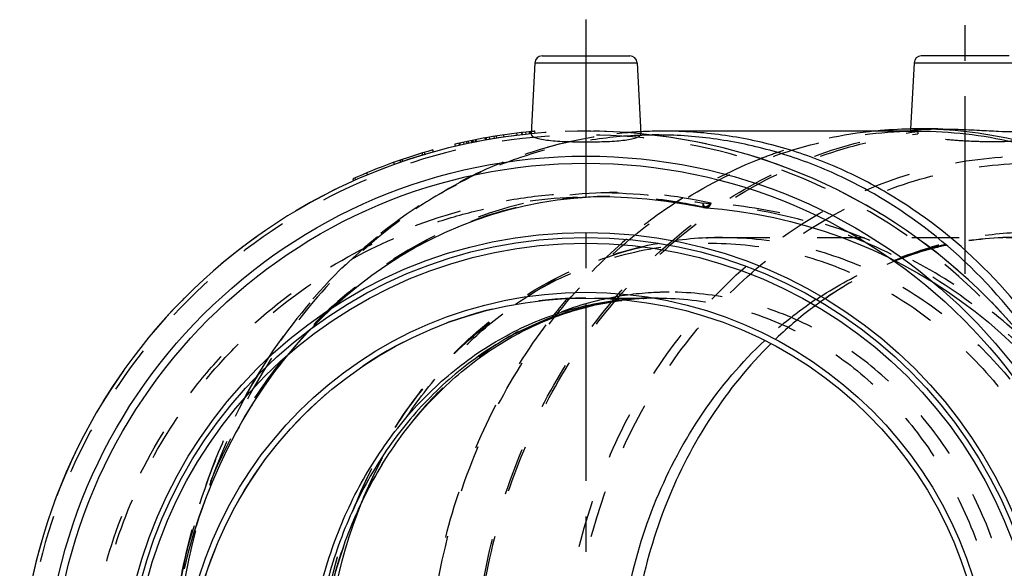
# Model space of a CAD drawing. Header units: millimetres. Extents: x 394 to 604, y 412 to 588.
# Tile 192 of 193: x 398 to 534, y 513 to 588. Entities that reach past the tile are written whole.
import ezdxf

# ---------------------------------------------------------------- set-up
doc = ezdxf.new("R2010")
doc.units = ezdxf.units.MM
doc.header["$LTSCALE"] = 65.185185
doc.linetypes.add('CENTER', pattern=[0.6, 0.375, -0.075, 0.075, -0.075])
doc.linetypes.add('HIDDEN', pattern=[0.2, 0.1, -0.1])
for name, color, linetype in [('ACHSEN_S', 7, 'CONTINUOUS'), ('KOERPER', 7, 'CONTINUOUS'), ('KONST.EL_MIT_GEO', 7, 'CONTINUOUS')]:
    doc.layers.add(name, color=color, linetype=linetype)

msp = doc.modelspace()

# ---------------------------------------------------------------- linework, layer by layer
at = {"layer": 'ACHSEN_S', "color": 2, "linetype": 'CENTER'}
msp.add_line((476.14, 588.33), (476.14, 411.68), dxfattribs=at)
at = {"layer": 'KOERPER', "color": 2, "linetype": 'CENTER'}
msp.add_line((528.39, 553.33), (528.39, 588.33), dxfattribs=at)
at = {"layer": 'KOERPER', "color": 7, "linetype": 'Continuous'}
for p, q in [((469.09, 582.38), (468.58, 572.61)), ((483.19, 582.38), (483.7, 572.61)), ((521.34, 582.38), (520.86, 573.25)), ((521.89, 572.97), (486.92, 572.97)), ((524.63, 573.27), (521.89, 573.27))]:
    msp.add_line(p, q, dxfattribs=at)
at = {"layer": 'KOERPER', "color": 8, "linetype": 'HIDDEN'}
for p, q in [((520.86, 573.25), (520.85, 573)), ((521.85, 572.91), (521.84, 572.61)), ((479.42, 563.97), (477.71, 563.97)), ((473.58, 549.92), (473.65, 550.01)), ((486.1, 549.97), (485.38, 549.97))]:
    msp.add_line(p, q, dxfattribs=at)
at = {"layer": 'KOERPER', "color": 7, "linetype": 'Continuous'}
for centre, radius, start, end in [((476.14, 494.97), 78, 95.5633, 84.4367), ((521.9, 514.4), 58.87, 91.0254, 95.6767), ((521.89, 514.63), 58.65, 90.0001, 91.0227), ((521.89, 514.56), 58.71, 87.5184, 89.9991), ((521.88, 514.47), 58.81, 87.3326, 87.5189)]:
    msp.add_arc(centre, radius, start, end, dxfattribs=at)
at = {"layer": 'KOERPER', "color": 8, "linetype": 'HIDDEN'}
for centre, radius, start, end in [((476.14, 494.97), 78, 84.4367, 95.5633), ((522.06, 513.31), 59.98, 95.7336, 108.9749), ((522.52, 511.91), 61.45, 108.9518, 111.2811), ((523.46, 509.73), 63.82, 111.3594, 122.1261), ((525.54, 506.48), 67.68, 122.1547, 130.3363), ((528.47, 503.14), 72.13, 130.3951, 139.4696), ((476.14, 494.97), 55, 90, 270), ((530.54, 501.33), 74.87, 139.541, 141.7335), ((531.16, 500.84), 75.66, 141.7305, 142.2373)]:
    msp.add_arc(centre, radius, start, end, dxfattribs=at)
for points, knots in [([(521.89, 416.98), (517.47, 416.98), (508.54, 418), (495.74, 422.51), (483.96, 429.82), (473.68, 439.62), (465.27, 451.52), (456.91, 469.67), (452.61, 494.97), (456.91, 520.28), (465.27, 538.43), (473.68, 550.33), (483.96, 560.13), (495.74, 567.44), (508.54, 571.95), (517.47, 572.97), (521.89, 572.97)], [0, 0, 0, 0, 0.058088, 0.116892, 0.176996, 0.238758, 0.302267, 0.367347, 0.5, 0.632653, 0.697733, 0.761242, 0.823004, 0.883108, 0.941912, 1, 1, 1, 1]), ([(528.39, 416.68), (524.09, 416.68), (515.4, 417.64), (502.92, 421.9), (491.38, 428.8), (481.2, 438.09), (472.74, 449.41), (466.3, 462.34), (462.09, 476.44), (460.25, 491.19), (460.85, 506.08), (463.87, 520.57), (469.21, 534.16), (476.68, 546.35), (486.02, 556.72), (496.92, 564.87), (508.98, 570.5), (517.56, 572.43), (521.85, 572.91)], [0, 0, 0, 0, 0.057892, 0.116455, 0.176246, 0.237619, 0.300683, 0.365307, 0.431152, 0.497728, 0.564456, 0.63074, 0.696037, 0.759923, 0.822155, 0.882719, 0.941847, 1, 1, 1, 1]), ([(528.39, 416.98), (524.1, 416.98), (515.46, 417.93), (503.02, 422.17), (491.52, 429.05), (481.39, 438.3), (472.96, 449.57), (466.54, 462.45), (462.34, 476.49), (460.51, 491.18), (461.11, 506.01), (464.11, 520.45), (469.42, 533.98), (476.86, 546.13), (486.16, 556.46), (497.01, 564.58), (509.02, 570.2), (517.56, 572.13), (521.84, 572.61)], [0, 0, 0, 0, 0.057891, 0.116453, 0.176243, 0.237613, 0.300675, 0.365296, 0.43114, 0.497714, 0.564442, 0.630726, 0.696024, 0.759912, 0.822148, 0.882715, 0.941846, 1, 1, 1, 1]), ([(520.85, 573), (520.85, 573.01), (520.87, 573.03), (520.96, 573.06), (521.15, 573.1), (521.47, 573.15), (521.9, 573.19), (522.45, 573.23), (523.09, 573.25), (523.83, 573.27), (524.35, 573.27), (524.63, 573.27)], [0, 0, 0, 0, 0.007224, 0.021497, 0.074029, 0.158623, 0.274087, 0.418576, 0.589676, 0.784621, 1, 1, 1, 1]), ([(521.85, 572.91), (521.71, 572.91), (521.46, 572.91), (521.14, 572.93), (520.95, 572.95), (520.87, 572.97), (520.85, 572.99), (520.85, 573)], [0, 0, 0, 0, 0.426821, 0.736918, 0.925914, 0.975549, 1, 1, 1, 1]), ([(532.2, 571.49), (531.26, 571.49), (529.32, 571.54), (526.5, 571.71), (524.27, 571.97), (522.75, 572.3), (522.12, 572.5), (521.84, 572.61)], [0, 0, 0, 0, 0.270303, 0.554869, 0.810128, 0.914953, 1, 1, 1, 1]), ([(535.98, 571.96), (535.99, 571.85), (535.72, 571.72), (535.39, 571.65), (534.95, 571.59), (534.4, 571.55), (533.47, 571.5), (532.73, 571.49), (532.2, 571.49)], [0, 0, 0, 0, 0.084272, 0.16803, 0.281739, 0.424241, 0.593373, 1, 1, 1, 1]), ([(471.34, 442.79), (468.56, 446.37), (463.58, 454.15), (458.15, 467), (454.82, 480.76), (453.7, 494.98), (454.83, 509.21), (458.16, 522.97), (463.59, 535.81), (468.57, 543.59), (471.35, 547.18)], [0, 0, 0, 0, 0.121764, 0.246192, 0.37258, 0.500004, 0.627429, 0.753815, 0.878239, 1, 1, 1, 1])]:
    msp.add_open_spline(points, degree=3, knots=knots, dxfattribs=at)
at = {"layer": 'KOERPER', "color": 7, "linetype": 'Continuous'}
for points, knots in [([(468.58, 572.61), (468.56, 572.36), (469.01, 572.12), (469.45, 571.98), (469.99, 571.85), (470.81, 571.72), (471.95, 571.62), (473.25, 571.54), (474.67, 571.5), (475.64, 571.49), (476.14, 571.49)], [0, 0, 0, 0, 0.095721, 0.137732, 0.187449, 0.308973, 0.456809, 0.625666, 0.809096, 1, 1, 1, 1]), ([(476.14, 571.49), (476.64, 571.49), (477.61, 571.5), (479.03, 571.54), (480.33, 571.62), (481.46, 571.72), (482.28, 571.85), (482.83, 571.98), (483.27, 572.12), (483.71, 572.36), (483.7, 572.61)], [0, 0, 0, 0, 0.190906, 0.374347, 0.543211, 0.691044, 0.812561, 0.862276, 0.904283, 1, 1, 1, 1]), ([(521.89, 572.97), (526.31, 572.97), (535.24, 571.95), (548.04, 567.44), (559.81, 560.13), (570.09, 550.33), (578.51, 538.43), (586.87, 520.28), (591.17, 494.97), (586.87, 469.67), (578.51, 451.52), (570.09, 439.62), (559.81, 429.82), (548.04, 422.51), (535.24, 418), (526.31, 416.98), (521.89, 416.98)], [0, 0, 0, 0, 0.058088, 0.116892, 0.176996, 0.238758, 0.302267, 0.367347, 0.5, 0.632653, 0.697733, 0.761242, 0.823004, 0.883108, 0.941912, 1, 1, 1, 1]), ([(528.35, 417.03), (532.59, 417.5), (541.06, 419.38), (552.99, 424.87), (563.79, 432.83), (573.1, 442.96), (580.6, 454.89), (586.04, 468.21), (589.23, 482.46), (590.07, 497.14), (588.53, 511.74), (584.67, 525.76), (578.61, 538.72), (570.55, 550.17), (560.76, 559.69), (549.58, 566.95), (537.41, 571.68), (528.87, 573.01), (524.62, 573.21)], [0, 0, 0, 0, 0.058088, 0.117127, 0.177571, 0.239655, 0.303377, 0.368515, 0.434666, 0.50131, 0.567868, 0.633772, 0.698528, 0.761784, 0.823377, 0.883374, 0.942078, 1, 1, 1, 1]), ([(524.63, 573.27), (525.55, 573.27), (527.46, 573.23), (530.25, 573.1), (532.75, 572.97), (534.28, 572.91), (534.92, 572.91)], [0, 0, 0, 0, 0.270295, 0.555221, 0.811565, 1, 1, 1, 1])]:
    msp.add_open_spline(points, degree=3, knots=knots, dxfattribs=at)
at = {"layer": 'KONST.EL_MIT_GEO', "color": 7, "linetype": 'Continuous'}
for p, q in [((470.09, 583.33), (482.19, 583.33)), ((534.44, 583.33), (522.34, 583.33)), ((469.09, 582.38), (483.19, 582.38)), ((521.34, 582.38), (535.44, 582.38)), ((467.89, 572.54), (467.86, 572.84)), ((458.07, 571.16), (458.14, 570.87)), ((459.38, 571.15), (459.32, 571.45)), ((453.98, 569.76), (453.89, 570.05)), ((455.14, 570.09), (455.06, 570.38)), ((444.02, 566.38), (444.14, 566.11)), ((444.44, 566.24), (444.31, 566.52)), ((481.06, 549.75), (481.09, 549.75))]:
    msp.add_line(p, q, dxfattribs=at)
at = {"layer": 'KONST.EL_MIT_GEO', "color": 8, "linetype": 'HIDDEN'}
for p, q in [((464.88, 572.16), (464.84, 572.45)), ((466.65, 572.4), (466.61, 572.69)), ((467.37, 572.48), (467.33, 572.78)), ((467.37, 572.48), (467.34, 572.78)), ((467.39, 572.48), (467.36, 572.78)), ((468.4, 572.59), (468.37, 572.89)), ((468.4, 572.59), (468.37, 572.89)), ((468.42, 572.59), (468.39, 572.89)), ((468.55, 572.61), (468.52, 572.9)), ((469.14, 572.66), (469.11, 572.96)), ((458.72, 571.01), (458.66, 571.3)), ((458.7, 571.31), (458.76, 571.02)), ((458.88, 571.04), (458.82, 571.33)), ((459.8, 571.24), (459.74, 571.54)), ((460.02, 571.29), (459.96, 571.58)), ((460.02, 571.29), (459.96, 571.58)), ((460.45, 571.38), (460.38, 571.67)), ((460.63, 571.42), (460.57, 571.71)), ((460.66, 571.42), (460.6, 571.72)), ((460.98, 571.49), (460.92, 571.78)), ((461.08, 571.51), (461.02, 571.8)), ((462.29, 571.74), (462.24, 572.03)), ((462.39, 571.75), (462.34, 572.05)), ((462.48, 571.77), (462.42, 572.06)), ((462.91, 571.85), (462.86, 572.14)), ((463.54, 571.95), (463.49, 572.25)), ((463.85, 572), (463.8, 572.3)), ((453.69, 569.67), (453.6, 569.96)), ((449.76, 568.38), (449.66, 568.66)), ((450.63, 568.68), (450.53, 568.97)), ((450.92, 568.78), (450.82, 569.07)), ((446.07, 566.95), (445.96, 567.22)), ((477.7, 563.97), (477.71, 563.97)), ((492.26, 562.48), (492.27, 562.48)), ((494.94, 558.33), (535.37, 558.33)), ((484.04, 549.92), (484.12, 549.93)), ((484.04, 549.92), (484.12, 549.93)), ((486.09, 549.97), (486.1, 549.97)), ((445.29, 521.91), (445.35, 522.06))]:
    msp.add_line(p, q, dxfattribs=at)
for points in [[(420.85, 512.68), (421.46, 515.14), (422.15, 517.57), (422.92, 519.97), (423.77, 522.34), (424.69, 524.67), (425.69, 526.96), (426.76, 529.21), (427.91, 531.41), (429.12, 533.56), (430.4, 535.65), (431.76, 537.69), (433.17, 539.68), (434.66, 541.6), (436.2, 543.46), (437.8, 545.25), (439.47, 546.97), (441.19, 548.62), (442.96, 550.2), (444.79, 551.71), (446.66, 553.13), (448.59, 554.48), (450.56, 555.74), (452.57, 556.92), (454.62, 558.01), (456.71, 559.02), (458.84, 559.93), (461, 560.76), (463.18, 561.5), (465.4, 562.14), (467.64, 562.68), (469.9, 563.14), (472.18, 563.49), (474.47, 563.75), (476.78, 563.91), (479.1, 563.97), (479.43, 563.97)], [(477.71, 563.97), (479.21, 563.96), (481.88, 563.85), (484.55, 563.65), (487.22, 563.34), (489.88, 562.93), (492.26, 562.48)], [(492.75, 562.41), (494.89, 562.21), (497.28, 561.91), (499.65, 561.52), (502.01, 561.06), (504.34, 560.51), (506.66, 559.88), (508.94, 559.18), (511.2, 558.39), (513.42, 557.53), (515.61, 556.6), (517.77, 555.59), (519.88, 554.51), (521.95, 553.36), (523.98, 552.15), (525.96, 550.86), (527.89, 549.52), (529.76, 548.11), (531.59, 546.64), (533.35, 545.11), (535.06, 543.53)]]:
    msp.add_lwpolyline(points, dxfattribs=at)
at = {"layer": 'KONST.EL_MIT_GEO', "color": 7, "linetype": 'Continuous'}
for radius in [74.56, 73.58, 64.05, 63.35, 62.55, 55.8, 55]:
    msp.add_circle((476.14, 494.97), radius, dxfattribs=at)
for centre, radius, start, end in [((470.09, 582.33), 1, 89.9987, 176.9999), ((482.19, 582.33), 1, 3.0001, 90.0013), ((522.34, 582.33), 1, 89.9986, 176.9999), ((476.14, 494.97), 78.3, 95.53, 103.3424), ((486.93, 513.45), 59.52, 90.0013, 93.1229), ((476.14, 494.97), 78.3, 105.6185, 114.2209), ((486.13, 509.92), 40.05, 96.6079, 97.209)]:
    msp.add_arc(centre, radius, start, end, dxfattribs=at)
at = {"layer": 'KONST.EL_MIT_GEO', "color": 8, "linetype": 'HIDDEN'}
for centre, radius, start, end in [((476.14, 494.97), 78, 332.415, 324.1286), ((476.14, 494.97), 77.46, 35.8715, 324.1287), ((476.14, 494.97), 78.3, 95.1489, 95.53), ((486.93, 513.32), 59.66, 93.1224, 94.856), ((485.92, 514.35), 58.09, 92.1882, 92.6201), ((485.92, 514.33), 58.1, 90.6508, 92.1881), ((477.7, 492.51), 71.47, 88.8284, 89.9986), ((477.7, 492.41), 71.56, 88.6227, 88.8286), ((477.65, 491.58), 72.4, 78.3546, 88.5955), ((493.07, 566.4), 4, 258.3166, 265.5365), ((494.95, 510.58), 47.74, 90.0145, 100.5477), ((535.39, 510.53), 47.8, 90.0195, 101.6788), ((535.38, 514.31), 44.02, 90.0107, 102.5804), ((535.51, 509.91), 48.43, 101.6699, 104.2017), ((535.58, 513.3), 45.04, 102.545, 105.2186), ((487.62, 508.69), 42.09, 92.8704, 101.7577), ((487.6, 508.91), 41.87, 90.0005, 92.8646), ((485.39, 508.63), 41.34, 91.9906, 95.9625), ((486.11, 508.61), 41.36, 92.8671, 96.4414), ((486.11, 510.1), 39.88, 92.9755, 96.6098), ((485.38, 508.7), 41.27, 91.7605, 91.9888), ((485.38, 508.72), 41.26, 90.0002, 91.7606), ((486.1, 508.72), 41.25, 90.0107, 92.7598), ((486.1, 510.25), 39.72, 91.0358, 92.8643), ((486.1, 510.21), 39.77, 90.0109, 91.0359), ((538.9, 503.55), 55.69, 123.8517, 133.2003), ((538.88, 506.73), 52.44, 125.4402, 127.1462), ((541.46, 503.35), 56.7, 127.1623, 134.6126)]:
    msp.add_arc(centre, radius, start, end, dxfattribs=at)
for points, knots in [([(486.92, 572.97), (482.5, 572.97), (473.57, 571.95), (460.77, 567.44), (449, 560.13), (438.72, 550.33), (430.31, 538.43), (421.95, 520.28), (417.65, 494.97), (421.95, 469.67), (430.31, 451.52), (438.72, 439.62), (449, 429.82), (460.77, 422.51), (473.57, 418), (482.5, 416.98), (486.92, 416.98)], [0, 0, 0, 0, 0.058088, 0.116891, 0.176996, 0.238758, 0.302267, 0.367347, 0.5, 0.632653, 0.697733, 0.761242, 0.823004, 0.883109, 0.941912, 1, 1, 1, 1]), ([(430.9, 539.32), (433.72, 544), (440.27, 552.69), (450.59, 561.41), (459.72, 566.66), (466.87, 569.69), (474.28, 571.79), (479.35, 572.55), (481.88, 572.76)], [0, 0, 0, 0, 0.259388, 0.511562, 0.635385, 0.757849, 0.879262, 1, 1, 1, 1]), ([(483.27, 572.38), (480.69, 572.26), (475.54, 571.68), (467.96, 569.79), (460.63, 566.91), (451.24, 561.76), (440.58, 553), (433.84, 544.15), (430.95, 539.36)], [0, 0, 0, 0, 0.120152, 0.241001, 0.363016, 0.486592, 0.739071, 1, 1, 1, 1]), ([(537.23, 420.41), (533.01, 420.41), (524.48, 421.39), (512.24, 425.7), (500.98, 432.69), (491.16, 442.06), (483.11, 453.44), (475.12, 470.78), (471.01, 494.97), (475.12, 519.17), (483.11, 536.51), (491.16, 547.89), (500.98, 557.26), (512.24, 564.25), (524.48, 568.56), (533.01, 569.54), (537.23, 569.54)], [0, 0, 0, 0, 0.058075, 0.116875, 0.176981, 0.238746, 0.302258, 0.367341, 0.5, 0.632659, 0.697743, 0.761254, 0.823019, 0.883125, 0.941925, 1, 1, 1, 1]), ([(537.64, 421.4), (533.47, 421.4), (525.05, 422.36), (512.97, 426.62), (501.87, 433.51), (492.17, 442.75), (484.23, 453.98), (476.34, 471.1), (472.29, 494.97), (476.34, 518.85), (484.23, 535.97), (492.17, 547.2), (501.87, 556.44), (512.97, 563.33), (525.05, 567.59), (533.47, 568.55), (537.64, 568.55)], [0, 0, 0, 0, 0.058075, 0.116875, 0.176981, 0.238746, 0.302258, 0.367341, 0.5, 0.632659, 0.697743, 0.761254, 0.823019, 0.883125, 0.941925, 1, 1, 1, 1]), ([(492.27, 426.92), (487.2, 425.88), (479.4, 425.13), (469.06, 425.82), (458.84, 427.63), (446.54, 431.99), (435.5, 438.95), (427.76, 445.86), (420.85, 453.6), (413.89, 464.65), (408.71, 479.42), (406.95, 494.97), (408.71, 510.53), (413.89, 525.3), (420.85, 536.35), (427.76, 544.09), (435.5, 551), (446.54, 557.96), (458.84, 562.32), (469.06, 564.13), (479.4, 564.82), (487.2, 564.07), (492.27, 563.03)], [0, 0, 0, 0, 0.062437, 0.093712, 0.124992, 0.187468, 0.24995, 0.281241, 0.312533, 0.375021, 0.43751, 0.5, 0.56249, 0.624979, 0.687467, 0.718759, 0.75005, 0.812532, 0.875008, 0.906288, 0.937563, 1, 1, 1, 1]), ([(493.37, 563.03), (488.5, 564.15), (478.44, 565.16), (463.46, 562.59), (449.55, 556.05), (441.62, 549.39), (438.08, 545.61)], [0, 0, 0, 0, 0.247423, 0.493778, 0.743522, 1, 1, 1, 1]), ([(477.7, 425.98), (473.17, 425.98), (466.35, 426.63), (457.53, 428.79), (448.96, 431.8), (438.86, 437.1), (429.99, 444.28), (423.85, 450.97), (418.39, 458.23), (412.96, 468.27), (408.95, 481.36), (407.6, 494.97), (408.95, 508.59), (412.96, 521.68), (418.39, 531.72), (423.85, 538.98), (429.99, 545.67), (438.86, 552.85), (448.96, 558.15), (457.53, 561.16), (466.35, 563.32), (473.17, 563.97), (477.7, 563.97)], [0, 0, 0, 0, 0.062472, 0.093747, 0.125023, 0.187504, 0.249986, 0.281266, 0.312546, 0.375031, 0.437515, 0.5, 0.562485, 0.624969, 0.687454, 0.718734, 0.750014, 0.812496, 0.874977, 0.906253, 0.937528, 1, 1, 1, 1]), ([(479.43, 563.97), (475.44, 563.97), (467.41, 563.1), (455.88, 559.16), (445.27, 552.75), (435.99, 544.11), (428.39, 533.58), (420.84, 517.49), (416.95, 494.97), (420.84, 472.46), (428.39, 456.37), (435.99, 445.84), (445.27, 437.2), (455.88, 430.79), (467.41, 426.85), (475.44, 425.98), (479.43, 425.98)], [0, 0, 0, 0, 0.058633, 0.117757, 0.177977, 0.239693, 0.303045, 0.3679, 0.5, 0.632101, 0.696955, 0.760307, 0.822023, 0.882243, 0.941367, 1, 1, 1, 1]), ([(492.26, 562.49), (491.21, 562.73), (486.98, 563.59), (482.66, 563.97), (479.43, 563.97)], [0, 0, 0, 0, 0.251223, 1, 1, 1, 1]), ([(492.27, 563.03), (492.26, 562.95), (492.24, 562.82), (492.23, 562.64), (492.23, 562.55), (492.24, 562.48), (492.26, 562.48)], [0, 0, 0, 0, 0.422179, 0.731002, 0.922039, 1, 1, 1, 1]), ([(538.91, 540.37), (535.92, 543.68), (529.3, 549.71), (517.86, 556.65), (505.39, 561.27), (496.65, 562.72), (492.27, 563.03)], [0, 0, 0, 0, 0.2522, 0.502682, 0.751782, 1, 1, 1, 1]), ([(492.75, 562.41), (492.65, 562.42), (492.49, 562.55), (492.36, 562.78), (492.3, 562.94), (492.27, 563.03)], [0, 0, 0, 0, 0.384259, 0.659192, 1, 1, 1, 1]), ([(493.37, 563.03), (493.26, 562.91), (493.03, 562.71), (492.76, 562.56), (492.62, 562.52)], [0, 0, 0, 0, 0.542651, 1, 1, 1, 1]), ([(493.37, 563.03), (493.33, 562.93), (493.24, 562.77), (493.06, 562.53), (492.87, 562.4), (492.75, 562.41)], [0, 0, 0, 0, 0.346019, 0.623192, 1, 1, 1, 1]), ([(537, 543.75), (534.07, 546.57), (527.69, 551.7), (516.96, 557.57), (505.42, 561.49), (497.4, 562.75), (493.37, 563.03)], [0, 0, 0, 0, 0.251556, 0.501863, 0.751216, 1, 1, 1, 1]), ([(492.62, 562.52), (492.59, 562.52), (492.48, 562.49), (492.36, 562.48), (492.27, 562.48)], [0, 0, 0, 0, 0.26344, 1, 1, 1, 1]), ([(537.64, 559.02), (534.95, 559.02), (529.56, 558.57), (521.65, 556.54), (514.09, 553.22), (509.43, 550.21), (507.21, 548.53)], [0, 0, 0, 0, 0.246035, 0.493749, 0.744674, 1, 1, 1, 1]), ([(439.28, 495.03), (439.28, 499.14), (439.99, 507.34), (443.11, 519.19), (448.21, 530.15), (455.1, 539.82), (463.55, 547.8), (473.26, 553.78), (483.87, 557.49), (491.27, 558.33), (494.94, 558.33)], [0, 0, 0, 0, 0.131986, 0.262916, 0.391892, 0.518305, 0.641929, 0.762967, 0.88202, 1, 1, 1, 1]), ([(439.28, 495.03), (439.28, 499.11), (439.97, 507.25), (443.06, 519), (448.06, 529.85), (454.8, 539.38), (463.05, 547.23), (472.48, 553.09), (482.74, 556.7), (489.9, 557.52), (493.44, 557.52)], [0, 0, 0, 0, 0.133644, 0.266028, 0.396057, 0.522946, 0.646349, 0.76644, 0.883934, 1, 1, 1, 1]), ([(466.45, 549.11), (469.43, 551.2), (475.76, 554.75), (482.71, 556.87), (486.21, 557.52)], [0, 0, 0, 0, 0.504983, 1, 1, 1, 1]), ([(493.44, 557.52), (496.99, 557.52), (504.15, 556.7), (514.41, 553.08), (523.85, 547.22), (532.1, 539.36), (538.84, 529.82), (545.55, 515.27), (548.99, 494.97), (545.55, 474.68), (538.84, 460.13), (532.1, 450.59), (523.85, 442.73), (514.41, 436.87), (504.15, 433.25), (496.99, 432.43), (493.44, 432.43)], [0, 0, 0, 0, 0.058088, 0.116891, 0.176996, 0.238758, 0.302267, 0.367347, 0.5, 0.632653, 0.697733, 0.761242, 0.823005, 0.883109, 0.941912, 1, 1, 1, 1]), ([(494.94, 558.33), (498.53, 558.33), (505.79, 557.5), (516.18, 553.83), (525.74, 547.89), (534.09, 539.93), (540.93, 530.27), (547.72, 515.53), (551.21, 494.97), (547.72, 474.42), (540.93, 459.68), (534.09, 450.02), (525.74, 442.06), (516.18, 436.12), (505.79, 432.45), (498.53, 431.62), (494.94, 431.62)], [0, 0, 0, 0, 0.058088, 0.116891, 0.176996, 0.238758, 0.302267, 0.367347, 0.5, 0.632653, 0.697733, 0.761242, 0.823005, 0.883109, 0.941912, 1, 1, 1, 1]), ([(507.88, 549.79), (510.3, 551.41), (515.37, 554.24), (520.85, 556.15), (523.63, 556.86)], [0, 0, 0, 0, 0.504144, 1, 1, 1, 1]), ([(523.76, 556.76), (521.06, 556.03), (515.72, 554.03), (510.82, 551.12), (508.47, 549.45)], [0, 0, 0, 0, 0.492019, 1, 1, 1, 1]), ([(487.6, 439.17), (490.77, 439.17), (497.15, 439.9), (506.31, 443.13), (514.74, 448.36), (522.09, 455.37), (528.11, 463.89), (534.09, 476.87), (537.17, 494.97), (534.09, 513.08), (528.11, 526.06), (522.09, 534.58), (514.74, 541.59), (506.31, 546.82), (497.15, 550.05), (490.77, 550.78), (487.6, 550.78)], [0, 0, 0, 0, 0.058088, 0.116891, 0.176996, 0.238758, 0.302267, 0.367347, 0.5, 0.632653, 0.697733, 0.761242, 0.823004, 0.883109, 0.941912, 1, 1, 1, 1]), ([(479.04, 549.9), (476.27, 549.32), (470.78, 547.59), (463.13, 543.42), (456.23, 537.79), (450.29, 530.87), (445.47, 522.89), (441.93, 514.07), (439.77, 504.69), (439.28, 498.24), (439.28, 495.01)], [0, 0, 0, 0, 0.116131, 0.234365, 0.355361, 0.479418, 0.606457, 0.736061, 0.867536, 1, 1, 1, 1]), ([(477.33, 549.96), (477.94, 549.97), (480.62, 549.98), (483.3, 549.97), (485.38, 549.97)], [0, 0, 0, 0, 0.224994, 1, 1, 1, 1]), ([(486.1, 549.97), (489.22, 549.97), (495.52, 549.26), (504.55, 546.07), (512.84, 540.92), (520.09, 534.01), (526.03, 525.62), (531.92, 512.82), (534.95, 494.98), (531.92, 477.13), (526.03, 464.34), (520.1, 455.94), (512.85, 449.03), (504.55, 443.88), (495.52, 440.7), (489.22, 439.98), (486.11, 439.98)], [0, 0, 0, 0, 0.058091, 0.116894, 0.176999, 0.238761, 0.302269, 0.367349, 0.500001, 0.632653, 0.697733, 0.761242, 0.823004, 0.883109, 0.941912, 1, 1, 1, 1]), ([(445.35, 522.06), (446.48, 524.82), (449.08, 530.14), (453.98, 537.45), (459.75, 543.87), (464.15, 547.5), (466.45, 549.11)], [0, 0, 0, 0, 0.257297, 0.509966, 0.757548, 1, 1, 1, 1]), ([(438.08, 545.61), (435.22, 542.56), (430.04, 535.82), (424.16, 524.38), (420.29, 511.89), (419.14, 503.17), (418.93, 498.78)], [0, 0, 0, 0, 0.242843, 0.491307, 0.744275, 1, 1, 1, 1]), ([(430.95, 539.36), (427.3, 533.35), (421.55, 520.15), (419.23, 505.96), (418.92, 498.78)], [0, 0, 0, 0, 0.494535, 1, 1, 1, 1]), ([(418.92, 498.78), (419.23, 505.95), (421.54, 520.11), (427.27, 533.3), (430.9, 539.32)], [0, 0, 0, 0, 0.504928, 1, 1, 1, 1])]:
    msp.add_open_spline(points, degree=3, knots=knots, dxfattribs=at)
at = {"layer": 'KONST.EL_MIT_GEO', "color": 7, "linetype": 'Continuous'}
for points, knots in [([(539.87, 541.02), (536.79, 545.83), (529.66, 554.67), (518.46, 563.21), (508.66, 568.05), (501.04, 570.63), (493.2, 572.16), (487.9, 572.47), (485.26, 572.44)], [0, 0, 0, 0, 0.26085, 0.513047, 0.636528, 0.758537, 0.879521, 1, 1, 1, 1]), ([(541.66, 540.68), (538.6, 545.57), (531.5, 554.55), (520.29, 563.29), (510.46, 568.28), (502.8, 570.98), (494.92, 572.61), (489.58, 572.97), (486.92, 572.97)], [0, 0, 0, 0, 0.260947, 0.513231, 0.636723, 0.758709, 0.879629, 1, 1, 1, 1]), ([(437.75, 494.97), (437.75, 498.36), (438.29, 505.11), (440.7, 514.9), (444.62, 524.02), (449.93, 532.17), (456.45, 539.07), (463.99, 544.47), (472.26, 548.18), (478.12, 549.44), (481.06, 549.75)], [0, 0, 0, 0, 0.133063, 0.265011, 0.394859, 0.521862, 0.645625, 0.766178, 0.884003, 1, 1, 1, 1]), ([(481.47, 549.71), (478.55, 549.38), (472.72, 548.09), (464.5, 544.34), (457.02, 538.93), (450.55, 532.04), (445.28, 523.91), (441.39, 514.81), (439.01, 505.06), (438.47, 498.34), (438.47, 494.97)], [0, 0, 0, 0, 0.116004, 0.233857, 0.354442, 0.478228, 0.605235, 0.735067, 0.866981, 1, 1, 1, 1]), ([(439.28, 495.01), (439.28, 498.38), (439.81, 505.1), (442.16, 514.84), (445.99, 523.91), (451.15, 532), (457.46, 538.85), (464.72, 544.23), (472.66, 547.97), (478.29, 549.3), (481.1, 549.66)], [0, 0, 0, 0, 0.134886, 0.268458, 0.399539, 0.527192, 0.650854, 0.770451, 0.886476, 1, 1, 1, 1]), ([(500.78, 445.81), (497.58, 448.81), (491.78, 455.66), (485.37, 467.67), (481.4, 480.99), (480.06, 494.97), (481.4, 508.96), (485.37, 522.28), (491.78, 534.29), (497.58, 541.14), (500.78, 544.14)], [0, 0, 0, 0, 0.120491, 0.244603, 0.371535, 0.5, 0.628465, 0.755397, 0.879509, 1, 1, 1, 1]), ([(501.64, 543.71), (498.56, 540.67), (492.98, 533.8), (486.83, 521.88), (483.03, 508.74), (481.74, 494.97), (483.03, 481.21), (486.83, 468.07), (492.98, 456.15), (498.56, 449.28), (501.64, 446.24)], [0, 0, 0, 0, 0.120685, 0.24485, 0.371698, 0.5, 0.628302, 0.75515, 0.879315, 1, 1, 1, 1]), ([(445.3, 468), (441.85, 476.47), (438.32, 494.95), (441.84, 513.43), (445.29, 521.91)], [0, 0, 0, 0, 0.49999, 1, 1, 1, 1])]:
    msp.add_open_spline(points, degree=3, knots=knots, dxfattribs=at)

doc.saveas('drawing.dxf')
